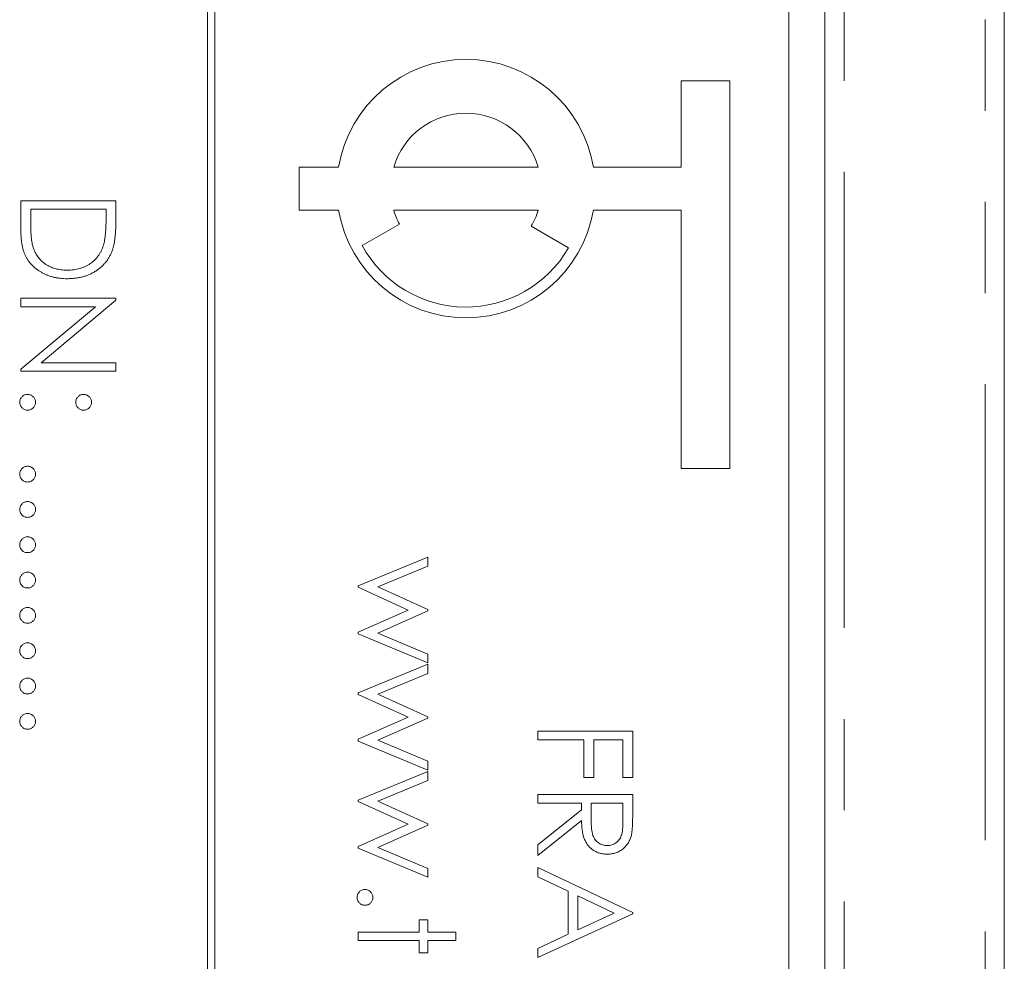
# Model space of a CAD drawing. Header units: millimetres. Extents: x -21 to 335, y -21 to 379.
# Tile 15 of 30: x 49 to 62, y 262 to 276. Entities that reach past the tile are written whole.
import ezdxf

# ---------------------------------------------------------------- set-up
doc = ezdxf.new("R2010")
doc.units = ezdxf.units.MM
doc.linetypes.add('PHANTOM', pattern=[12.7, 6.35, -1.27, 1.27, -1.27, 1.27, -1.27])

msp = doc.modelspace()

# ---------------------------------------------------------------- linework, layer by layer
at = {"color": 7, "linetype": 'Continuous', "lineweight": 15}
for p, q in [((59.75, 304.19), (59.75, 240.19)), ((62.25, 304.19), (62.25, 251.394)), ((51.15, 300.17), (51.15, 240.17)), ((51.25, 240.17), (51.25, 300.17)), ((59.25, 242.17), (59.25, 298.17)), ((57.75, 274.67), (58.425, 274.67)), ((57.75, 273.47), (57.75, 274.67)), ((58.425, 274.67), (58.425, 269.27)), ((52.425, 273.47), (52.975, 273.47)), ((52.425, 272.87), (52.425, 273.47)), ((53.744, 273.47), (55.756, 273.47)), ((56.525, 273.47), (57.75, 273.47)), ((48.55, 273), (49.873, 273)), ((48.55, 272.59), (48.55, 273)), ((49.873, 273), (49.873, 272.733)), ((48.686, 272.881), (48.686, 272.73)), ((49.737, 272.881), (48.686, 272.881)), ((49.737, 272.788), (49.737, 272.881)), ((52.975, 272.87), (52.425, 272.87)), ((55.756, 272.87), (53.744, 272.87)), ((57.75, 272.87), (56.525, 272.87)), ((57.75, 269.27), (57.75, 272.87)), ((53.824, 272.676), (53.304, 272.375)), ((55.659, 272.645), (56.179, 272.345)), ((48.55, 271.643), (49.873, 271.643)), ((48.55, 271.525), (48.55, 271.643)), ((49.873, 271.618), (48.832, 270.744)), ((49.873, 271.643), (49.873, 271.618)), ((48.55, 270.653), (49.589, 271.525)), ((49.589, 271.525), (48.55, 271.525)), ((48.55, 270.626), (48.55, 270.653)), ((48.832, 270.744), (49.873, 270.744)), ((49.873, 270.744), (49.873, 270.626)), ((49.873, 270.626), (48.55, 270.626)), ((58.425, 269.27), (57.75, 269.27)), ((53.25, 267.638), (54.217, 268.038)), ((54.217, 268.038), (54.217, 267.911)), ((54.217, 267.911), (53.521, 267.623)), ((53.25, 267.616), (53.25, 267.638)), ((53.521, 267.623), (54.217, 267.307)), ((53.945, 267.3), (53.25, 267.616)), ((53.25, 266.991), (53.945, 267.3)), ((54.217, 267.287), (53.521, 266.978)), ((54.217, 267.307), (54.217, 267.287)), ((53.25, 266.967), (53.25, 266.991)), ((54.217, 266.563), (53.25, 266.967)), ((53.521, 266.978), (54.217, 266.687)), ((54.217, 266.687), (54.217, 266.563)), ((53.25, 266.145), (54.217, 266.546)), ((54.217, 266.546), (54.217, 266.418)), ((54.217, 266.418), (53.521, 266.13)), ((53.25, 266.123), (53.25, 266.145)), ((53.945, 265.808), (53.25, 266.123)), ((53.521, 266.13), (54.217, 265.814)), ((53.25, 265.499), (53.945, 265.808)), ((54.217, 265.794), (53.521, 265.486)), ((54.217, 265.814), (54.217, 265.794)), ((55.75, 265.613), (57.073, 265.613)), ((55.75, 265.494), (55.75, 265.613)), ((57.073, 265.613), (57.073, 264.968)), ((53.25, 265.474), (53.25, 265.499)), ((54.217, 265.07), (53.25, 265.474)), ((53.521, 265.486), (54.217, 265.195)), ((56.394, 265.494), (55.75, 265.494)), ((56.394, 264.968), (56.394, 265.494)), ((56.53, 265.494), (56.53, 264.968)), ((56.937, 265.494), (56.53, 265.494)), ((56.937, 264.968), (56.937, 265.494)), ((54.217, 265.195), (54.217, 265.07)), ((53.25, 264.653), (54.217, 265.053)), ((54.217, 265.053), (54.217, 264.926)), ((54.217, 264.926), (53.521, 264.638)), ((56.53, 264.968), (56.394, 264.968)), ((57.073, 264.968), (56.937, 264.968)), ((53.25, 264.631), (53.25, 264.653)), ((53.945, 264.315), (53.25, 264.631)), ((53.521, 264.638), (54.217, 264.322)), ((55.75, 264.731), (57.073, 264.731)), ((55.75, 264.612), (55.75, 264.731)), ((56.361, 264.612), (55.75, 264.612)), ((56.361, 264.516), (56.361, 264.612)), ((56.496, 264.612), (56.494, 264.37)), ((56.937, 264.612), (56.496, 264.612)), ((56.937, 264.364), (56.937, 264.612)), ((57.073, 264.731), (57.073, 264.466)), ((55.75, 264.03), (56.361, 264.516)), ((56.361, 264.369), (55.75, 263.883)), ((53.25, 264.006), (53.945, 264.315)), ((54.217, 264.302), (53.521, 263.993)), ((54.217, 264.322), (54.217, 264.302)), ((53.25, 263.982), (53.25, 264.006)), ((54.217, 263.578), (53.25, 263.982)), ((53.521, 263.993), (54.217, 263.702)), ((55.75, 263.883), (55.75, 264.03)), ((54.217, 263.702), (54.217, 263.578)), ((55.75, 263.584), (55.75, 263.713)), ((55.75, 263.713), (57.073, 263.086)), ((56.174, 263.382), (55.75, 263.584)), ((56.174, 262.783), (56.174, 263.382)), ((56.815, 263.079), (56.31, 263.318)), ((56.31, 263.318), (56.31, 262.845)), ((54.098, 262.984), (54.217, 262.984)), ((54.098, 262.814), (54.098, 262.984)), ((54.217, 262.984), (54.217, 262.814)), ((57.073, 263.069), (55.75, 262.458)), ((56.31, 262.845), (56.815, 263.079)), ((57.073, 263.086), (57.073, 263.069)), ((53.25, 262.814), (54.098, 262.814)), ((53.25, 262.696), (53.25, 262.814)), ((54.098, 262.696), (53.25, 262.696)), ((54.098, 262.526), (54.098, 262.696)), ((54.217, 262.814), (54.607, 262.814)), ((54.607, 262.696), (54.217, 262.696)), ((54.217, 262.696), (54.217, 262.526)), ((54.607, 262.814), (54.607, 262.696)), ((55.75, 262.587), (56.174, 262.783)), ((55.75, 262.458), (55.75, 262.587)), ((54.217, 262.526), (54.098, 262.526))]:
    msp.add_line(p, q, dxfattribs=at)
at = {"color": 8, "linetype": 'PHANTOM', "lineweight": 0}
for p, q in [((60.018, 228.951), (60.018, 304.19)), ((61.982, 251.394), (61.982, 304.19))]:
    msp.add_line(p, q, dxfattribs=at)
at = {"color": 7, "linetype": 'Continuous', "lineweight": 15}
for radius, start, end in [(1.8, 9.5941, 170.4059), (1.05, 16.6015, 163.3985), (1.8, 189.5941, 350.4059), (1.05, 196.6015, 208.0808), (1.05, 330, 343.3985), (1.65, 208.7788, 330)]:
    msp.add_arc((54.75, 273.17), radius, start, end, dxfattribs=at)
for points, knots in [([(48.686, 272.73), (48.686, 272.708), (48.686, 272.666), (48.688, 272.605), (48.69, 272.55), (48.694, 272.5), (48.699, 272.456), (48.704, 272.416), (48.711, 272.382), (48.717, 272.361), (48.719, 272.351)], [0, 0, 0, 0, 0.171901, 0.330628, 0.475549, 0.606746, 0.725024, 0.829742, 0.921323, 1, 1, 1, 1]), ([(49.7, 272.382), (49.703, 272.393), (49.71, 272.417), (49.717, 272.455), (49.723, 272.498), (49.728, 272.547), (49.732, 272.6), (49.735, 272.658), (49.737, 272.722), (49.737, 272.766), (49.737, 272.788)], [0, 0, 0, 0, 0.084319, 0.179285, 0.286583, 0.405111, 0.535593, 0.67819, 0.832976, 1, 1, 1, 1]), ([(49.873, 272.733), (49.873, 272.71), (49.872, 272.665), (49.87, 272.6), (49.867, 272.54), (49.861, 272.485), (49.855, 272.435), (49.847, 272.39), (49.837, 272.35), (49.829, 272.325), (49.825, 272.313)], [0, 0, 0, 0, 0.164289, 0.317406, 0.458844, 0.589367, 0.707831, 0.81577, 0.91288, 1, 1, 1, 1]), ([(49.195, 271.915), (49.178, 271.915), (49.146, 271.915), (49.099, 271.92), (49.053, 271.926), (49.008, 271.935), (48.965, 271.947), (48.923, 271.961), (48.883, 271.978), (48.845, 271.998), (48.809, 272.02), (48.774, 272.043), (48.743, 272.067), (48.714, 272.094), (48.687, 272.122), (48.662, 272.152), (48.641, 272.183), (48.621, 272.216), (48.604, 272.251), (48.589, 272.29), (48.577, 272.332), (48.567, 272.377), (48.559, 272.426), (48.554, 272.478), (48.55, 272.533), (48.55, 272.571), (48.55, 272.59)], [0, 0, 0, 0, 0.046081, 0.090807, 0.134295, 0.177024, 0.218823, 0.260244, 0.30108, 0.341614, 0.381583, 0.42012, 0.458075, 0.494738, 0.531195, 0.566934, 0.602713, 0.638327, 0.674853, 0.713467, 0.754442, 0.797815, 0.843989, 0.893072, 0.944963, 1, 1, 1, 1]), ([(48.719, 272.351), (48.724, 272.339), (48.732, 272.316), (48.747, 272.281), (48.765, 272.249), (48.786, 272.219), (48.809, 272.191), (48.834, 272.165), (48.861, 272.14), (48.891, 272.118), (48.923, 272.098), (48.957, 272.081), (48.992, 272.066), (49.03, 272.054), (49.069, 272.045), (49.109, 272.038), (49.152, 272.034), (49.18, 272.034), (49.195, 272.033)], [0, 0, 0, 0, 0.062415, 0.123338, 0.183125, 0.241783, 0.300579, 0.35968, 0.418882, 0.479531, 0.540851, 0.602303, 0.664463, 0.727806, 0.792895, 0.859672, 0.928464, 1, 1, 1, 1]), ([(49.195, 272.033), (49.21, 272.034), (49.241, 272.034), (49.285, 272.039), (49.328, 272.046), (49.37, 272.056), (49.409, 272.069), (49.447, 272.085), (49.483, 272.103), (49.517, 272.125), (49.549, 272.149), (49.579, 272.176), (49.606, 272.205), (49.63, 272.235), (49.652, 272.269), (49.671, 272.304), (49.687, 272.342), (49.696, 272.369), (49.7, 272.382)], [0, 0, 0, 0, 0.0701512, 0.1378126, 0.2032262, 0.2671741, 0.330024, 0.3917943, 0.4530844, 0.5143339, 0.575, 0.6348655, 0.6941163, 0.7534416, 0.8131258, 0.8740797, 0.936007, 1, 1, 1, 1]), ([(49.825, 272.313), (49.819, 272.298), (49.808, 272.268), (49.786, 272.225), (49.761, 272.184), (49.734, 272.146), (49.703, 272.111), (49.669, 272.077), (49.632, 272.047), (49.592, 272.02), (49.549, 271.995), (49.504, 271.973), (49.458, 271.955), (49.409, 271.941), (49.358, 271.929), (49.305, 271.921), (49.251, 271.916), (49.214, 271.915), (49.195, 271.915)], [0, 0, 0, 0, 0.061545, 0.121694, 0.181155, 0.239875, 0.298702, 0.357647, 0.417605, 0.478494, 0.540407, 0.602345, 0.665004, 0.728559, 0.793651, 0.860534, 0.929236, 1, 1, 1, 1]), ([(48.533, 270.193), (48.533, 270.201), (48.534, 270.215), (48.541, 270.236), (48.551, 270.255), (48.565, 270.272), (48.582, 270.286), (48.601, 270.296), (48.622, 270.302), (48.636, 270.303), (48.643, 270.303)], [0, 0, 0, 0, 0.1277566, 0.2494144, 0.3727965, 0.5001113, 0.6286099, 0.7506434, 0.8737684, 1, 1, 1, 1]), ([(48.643, 270.303), (48.651, 270.303), (48.665, 270.302), (48.686, 270.296), (48.705, 270.286), (48.722, 270.272), (48.736, 270.255), (48.746, 270.236), (48.752, 270.215), (48.753, 270.201), (48.754, 270.193)], [0, 0, 0, 0, 0.129097, 0.252046, 0.373905, 0.501038, 0.628171, 0.751376, 0.872426, 1, 1, 1, 1]), ([(49.313, 270.193), (49.314, 270.201), (49.314, 270.215), (49.321, 270.236), (49.331, 270.255), (49.345, 270.272), (49.362, 270.286), (49.381, 270.296), (49.401, 270.302), (49.416, 270.303), (49.423, 270.303)], [0, 0, 0, 0, 0.127574, 0.248624, 0.371829, 0.498962, 0.626095, 0.747954, 0.870903, 1, 1, 1, 1]), ([(49.423, 270.303), (49.431, 270.303), (49.445, 270.302), (49.466, 270.296), (49.485, 270.286), (49.502, 270.272), (49.516, 270.255), (49.526, 270.236), (49.533, 270.215), (49.533, 270.201), (49.534, 270.193)], [0, 0, 0, 0, 0.126257, 0.249407, 0.371465, 0.498805, 0.627129, 0.750535, 0.872218, 1, 1, 1, 1]), ([(48.643, 270.083), (48.636, 270.083), (48.622, 270.084), (48.601, 270.09), (48.582, 270.101), (48.565, 270.115), (48.551, 270.132), (48.541, 270.151), (48.534, 270.171), (48.533, 270.186), (48.533, 270.193)], [0, 0, 0, 0, 0.126178, 0.248821, 0.37154, 0.499984, 0.627244, 0.749226, 0.872298, 1, 1, 1, 1]), ([(48.754, 270.193), (48.753, 270.186), (48.752, 270.171), (48.746, 270.151), (48.736, 270.132), (48.722, 270.115), (48.705, 270.101), (48.686, 270.09), (48.665, 270.084), (48.651, 270.083), (48.643, 270.083)], [0, 0, 0, 0, 0.127519, 0.249986, 0.371792, 0.49887, 0.625948, 0.748492, 0.870959, 1, 1, 1, 1]), ([(49.423, 270.083), (49.416, 270.083), (49.401, 270.084), (49.38, 270.09), (49.362, 270.101), (49.345, 270.115), (49.331, 270.132), (49.32, 270.151), (49.315, 270.171), (49.314, 270.186), (49.313, 270.193)], [0, 0, 0, 0, 0.129041, 0.251508, 0.374052, 0.50113, 0.628208, 0.750014, 0.872481, 1, 1, 1, 1]), ([(49.534, 270.193), (49.533, 270.186), (49.532, 270.171), (49.527, 270.151), (49.516, 270.132), (49.502, 270.115), (49.485, 270.101), (49.466, 270.09), (49.445, 270.084), (49.431, 270.083), (49.423, 270.083)], [0, 0, 0, 0, 0.127519, 0.249986, 0.371792, 0.49887, 0.625948, 0.748492, 0.870959, 1, 1, 1, 1]), ([(48.533, 269.193), (48.533, 269.2), (48.534, 269.214), (48.541, 269.235), (48.551, 269.254), (48.565, 269.271), (48.582, 269.285), (48.601, 269.295), (48.622, 269.302), (48.636, 269.302), (48.643, 269.303)], [0, 0, 0, 0, 0.1277566, 0.2494144, 0.3727965, 0.5001113, 0.6286099, 0.7506434, 0.8737684, 1, 1, 1, 1]), ([(48.643, 269.303), (48.651, 269.302), (48.665, 269.302), (48.686, 269.295), (48.705, 269.285), (48.722, 269.271), (48.736, 269.254), (48.746, 269.235), (48.752, 269.214), (48.753, 269.2), (48.754, 269.193)], [0, 0, 0, 0, 0.129097, 0.252046, 0.373905, 0.501038, 0.628171, 0.751376, 0.872426, 1, 1, 1, 1]), ([(48.643, 269.082), (48.636, 269.083), (48.622, 269.084), (48.601, 269.089), (48.582, 269.1), (48.565, 269.114), (48.551, 269.131), (48.541, 269.15), (48.534, 269.171), (48.533, 269.185), (48.533, 269.193)], [0, 0, 0, 0, 0.126178, 0.248821, 0.37154, 0.499984, 0.627244, 0.749226, 0.872298, 1, 1, 1, 1]), ([(48.754, 269.193), (48.753, 269.185), (48.752, 269.171), (48.746, 269.15), (48.736, 269.131), (48.722, 269.114), (48.705, 269.1), (48.686, 269.089), (48.665, 269.084), (48.651, 269.083), (48.643, 269.082)], [0, 0, 0, 0, 0.127519, 0.249986, 0.371792, 0.49887, 0.625948, 0.748492, 0.870959, 1, 1, 1, 1]), ([(48.533, 268.701), (48.533, 268.708), (48.534, 268.723), (48.541, 268.743), (48.551, 268.762), (48.565, 268.779), (48.582, 268.793), (48.601, 268.803), (48.622, 268.81), (48.636, 268.811), (48.643, 268.811)], [0, 0, 0, 0, 0.1277566, 0.2494144, 0.3727965, 0.5001113, 0.6286099, 0.7506434, 0.8737684, 1, 1, 1, 1]), ([(48.643, 268.811), (48.651, 268.811), (48.665, 268.81), (48.686, 268.803), (48.705, 268.793), (48.722, 268.779), (48.736, 268.762), (48.746, 268.743), (48.752, 268.722), (48.753, 268.708), (48.754, 268.701)], [0, 0, 0, 0, 0.129097, 0.252046, 0.373905, 0.501038, 0.628171, 0.751376, 0.872426, 1, 1, 1, 1]), ([(48.643, 268.59), (48.636, 268.591), (48.622, 268.592), (48.601, 268.598), (48.582, 268.609), (48.565, 268.622), (48.551, 268.639), (48.541, 268.658), (48.534, 268.679), (48.533, 268.693), (48.533, 268.701)], [0, 0, 0, 0, 0.126178, 0.248821, 0.37154, 0.499984, 0.627244, 0.749226, 0.872298, 1, 1, 1, 1]), ([(48.754, 268.701), (48.753, 268.693), (48.752, 268.679), (48.746, 268.658), (48.736, 268.639), (48.722, 268.622), (48.705, 268.608), (48.686, 268.598), (48.665, 268.592), (48.651, 268.591), (48.643, 268.59)], [0, 0, 0, 0, 0.127519, 0.249986, 0.371792, 0.49887, 0.625948, 0.748492, 0.870959, 1, 1, 1, 1]), ([(48.533, 268.209), (48.533, 268.216), (48.534, 268.231), (48.541, 268.251), (48.551, 268.27), (48.565, 268.287), (48.582, 268.301), (48.601, 268.312), (48.622, 268.318), (48.636, 268.319), (48.643, 268.319)], [0, 0, 0, 0, 0.1277566, 0.2494144, 0.3727965, 0.5001113, 0.6286099, 0.7506434, 0.8737684, 1, 1, 1, 1]), ([(48.643, 268.319), (48.651, 268.319), (48.665, 268.318), (48.686, 268.312), (48.705, 268.301), (48.722, 268.287), (48.736, 268.27), (48.746, 268.251), (48.752, 268.231), (48.753, 268.216), (48.754, 268.209)], [0, 0, 0, 0, 0.129097, 0.252046, 0.373905, 0.501038, 0.628171, 0.751376, 0.872426, 1, 1, 1, 1]), ([(48.643, 268.099), (48.636, 268.099), (48.622, 268.1), (48.601, 268.106), (48.582, 268.117), (48.565, 268.13), (48.551, 268.147), (48.541, 268.166), (48.534, 268.187), (48.533, 268.201), (48.533, 268.209)], [0, 0, 0, 0, 0.126178, 0.248821, 0.37154, 0.499984, 0.627244, 0.749226, 0.872298, 1, 1, 1, 1]), ([(48.754, 268.209), (48.753, 268.201), (48.752, 268.187), (48.746, 268.166), (48.736, 268.147), (48.722, 268.13), (48.705, 268.117), (48.686, 268.106), (48.665, 268.1), (48.651, 268.099), (48.643, 268.099)], [0, 0, 0, 0, 0.127519, 0.249986, 0.371792, 0.49887, 0.625948, 0.748492, 0.870959, 1, 1, 1, 1]), ([(48.533, 267.717), (48.533, 267.724), (48.534, 267.739), (48.541, 267.76), (48.551, 267.779), (48.565, 267.795), (48.582, 267.809), (48.601, 267.82), (48.622, 267.826), (48.636, 267.827), (48.643, 267.827)], [0, 0, 0, 0, 0.1277566, 0.2494144, 0.3727965, 0.5001113, 0.6286099, 0.7506434, 0.8737684, 1, 1, 1, 1]), ([(48.643, 267.827), (48.651, 267.827), (48.665, 267.826), (48.686, 267.82), (48.705, 267.809), (48.722, 267.795), (48.736, 267.779), (48.746, 267.76), (48.752, 267.739), (48.753, 267.724), (48.754, 267.717)], [0, 0, 0, 0, 0.129097, 0.252046, 0.373905, 0.501038, 0.628171, 0.751376, 0.872426, 1, 1, 1, 1]), ([(48.643, 267.607), (48.636, 267.607), (48.622, 267.608), (48.601, 267.614), (48.582, 267.625), (48.565, 267.638), (48.551, 267.655), (48.541, 267.674), (48.534, 267.695), (48.533, 267.71), (48.533, 267.717)], [0, 0, 0, 0, 0.126178, 0.248821, 0.37154, 0.499984, 0.627244, 0.749226, 0.872298, 1, 1, 1, 1]), ([(48.754, 267.717), (48.753, 267.71), (48.752, 267.695), (48.746, 267.674), (48.736, 267.655), (48.722, 267.639), (48.705, 267.625), (48.686, 267.614), (48.665, 267.608), (48.651, 267.607), (48.643, 267.607)], [0, 0, 0, 0, 0.127519, 0.249986, 0.371792, 0.49887, 0.625948, 0.748492, 0.870959, 1, 1, 1, 1]), ([(48.533, 267.225), (48.533, 267.233), (48.534, 267.247), (48.541, 267.268), (48.551, 267.287), (48.565, 267.304), (48.582, 267.317), (48.601, 267.328), (48.622, 267.334), (48.636, 267.335), (48.643, 267.335)], [0, 0, 0, 0, 0.1277566, 0.2494144, 0.3727965, 0.5001113, 0.6286099, 0.7506434, 0.8737684, 1, 1, 1, 1]), ([(48.643, 267.115), (48.636, 267.115), (48.622, 267.116), (48.601, 267.122), (48.582, 267.133), (48.565, 267.147), (48.551, 267.164), (48.541, 267.183), (48.534, 267.203), (48.533, 267.218), (48.533, 267.225)], [0, 0, 0, 0, 0.126178, 0.248821, 0.37154, 0.499984, 0.627244, 0.749226, 0.872298, 1, 1, 1, 1]), ([(48.643, 267.335), (48.651, 267.335), (48.665, 267.334), (48.686, 267.328), (48.705, 267.318), (48.722, 267.304), (48.736, 267.287), (48.746, 267.268), (48.752, 267.247), (48.753, 267.233), (48.754, 267.225)], [0, 0, 0, 0, 0.129097, 0.252046, 0.373905, 0.501038, 0.628171, 0.751376, 0.872426, 1, 1, 1, 1]), ([(48.754, 267.225), (48.753, 267.218), (48.752, 267.203), (48.746, 267.182), (48.736, 267.164), (48.722, 267.147), (48.705, 267.133), (48.686, 267.122), (48.665, 267.116), (48.651, 267.115), (48.643, 267.115)], [0, 0, 0, 0, 0.127519, 0.249986, 0.371792, 0.49887, 0.625948, 0.748492, 0.870959, 1, 1, 1, 1]), ([(48.533, 266.733), (48.533, 266.741), (48.534, 266.755), (48.541, 266.776), (48.551, 266.795), (48.565, 266.812), (48.582, 266.826), (48.601, 266.836), (48.622, 266.842), (48.636, 266.843), (48.643, 266.844)], [0, 0, 0, 0, 0.1277566, 0.2494144, 0.3727965, 0.5001113, 0.6286099, 0.7506434, 0.8737684, 1, 1, 1, 1]), ([(48.643, 266.844), (48.651, 266.843), (48.665, 266.842), (48.686, 266.836), (48.705, 266.826), (48.722, 266.812), (48.736, 266.795), (48.746, 266.776), (48.752, 266.755), (48.753, 266.741), (48.754, 266.733)], [0, 0, 0, 0, 0.129097, 0.252046, 0.373905, 0.501038, 0.628171, 0.751376, 0.872426, 1, 1, 1, 1]), ([(48.643, 266.623), (48.636, 266.624), (48.622, 266.624), (48.601, 266.63), (48.582, 266.641), (48.565, 266.655), (48.551, 266.672), (48.541, 266.691), (48.534, 266.711), (48.533, 266.726), (48.533, 266.733)], [0, 0, 0, 0, 0.126178, 0.248821, 0.37154, 0.499984, 0.627244, 0.749226, 0.872298, 1, 1, 1, 1]), ([(48.754, 266.733), (48.753, 266.726), (48.752, 266.711), (48.746, 266.691), (48.736, 266.672), (48.722, 266.655), (48.705, 266.641), (48.686, 266.63), (48.665, 266.624), (48.651, 266.623), (48.643, 266.623)], [0, 0, 0, 0, 0.127519, 0.249986, 0.371792, 0.49887, 0.625948, 0.748492, 0.870959, 1, 1, 1, 1]), ([(48.533, 266.241), (48.533, 266.249), (48.534, 266.263), (48.541, 266.284), (48.551, 266.303), (48.565, 266.32), (48.582, 266.334), (48.601, 266.344), (48.622, 266.35), (48.636, 266.351), (48.643, 266.352)], [0, 0, 0, 0, 0.1277566, 0.2494144, 0.3727965, 0.5001113, 0.6286099, 0.7506434, 0.8737684, 1, 1, 1, 1]), ([(48.643, 266.352), (48.651, 266.351), (48.665, 266.351), (48.686, 266.344), (48.705, 266.334), (48.722, 266.32), (48.736, 266.303), (48.746, 266.284), (48.752, 266.263), (48.753, 266.249), (48.754, 266.241)], [0, 0, 0, 0, 0.129097, 0.252046, 0.373905, 0.501038, 0.628171, 0.751376, 0.872426, 1, 1, 1, 1]), ([(48.643, 266.131), (48.636, 266.132), (48.622, 266.133), (48.601, 266.138), (48.582, 266.149), (48.565, 266.163), (48.551, 266.18), (48.541, 266.199), (48.534, 266.22), (48.533, 266.234), (48.533, 266.241)], [0, 0, 0, 0, 0.126178, 0.248821, 0.37154, 0.499984, 0.627244, 0.749226, 0.872298, 1, 1, 1, 1]), ([(48.754, 266.241), (48.753, 266.234), (48.752, 266.22), (48.746, 266.199), (48.736, 266.18), (48.722, 266.163), (48.705, 266.149), (48.686, 266.138), (48.665, 266.132), (48.651, 266.132), (48.643, 266.131)], [0, 0, 0, 0, 0.127519, 0.249986, 0.371792, 0.49887, 0.625948, 0.748492, 0.870959, 1, 1, 1, 1]), ([(48.533, 265.75), (48.533, 265.757), (48.534, 265.771), (48.541, 265.792), (48.551, 265.811), (48.565, 265.828), (48.582, 265.842), (48.601, 265.852), (48.622, 265.859), (48.636, 265.859), (48.643, 265.86)], [0, 0, 0, 0, 0.1277566, 0.2494144, 0.3727965, 0.5001113, 0.6286099, 0.7506434, 0.8737684, 1, 1, 1, 1]), ([(48.643, 265.86), (48.651, 265.859), (48.665, 265.859), (48.686, 265.852), (48.705, 265.842), (48.722, 265.828), (48.736, 265.811), (48.746, 265.792), (48.752, 265.771), (48.753, 265.757), (48.754, 265.75)], [0, 0, 0, 0, 0.129097, 0.252046, 0.373905, 0.501038, 0.628171, 0.751376, 0.872426, 1, 1, 1, 1]), ([(48.643, 265.639), (48.636, 265.64), (48.622, 265.641), (48.601, 265.646), (48.582, 265.657), (48.565, 265.671), (48.551, 265.688), (48.541, 265.707), (48.534, 265.728), (48.533, 265.742), (48.533, 265.75)], [0, 0, 0, 0, 0.126178, 0.248821, 0.37154, 0.499984, 0.627244, 0.749226, 0.872298, 1, 1, 1, 1]), ([(48.754, 265.75), (48.753, 265.742), (48.752, 265.728), (48.746, 265.707), (48.736, 265.688), (48.722, 265.671), (48.705, 265.657), (48.686, 265.646), (48.665, 265.641), (48.651, 265.64), (48.643, 265.639)], [0, 0, 0, 0, 0.127519, 0.249986, 0.371792, 0.49887, 0.625948, 0.748492, 0.870959, 1, 1, 1, 1]), ([(57.073, 264.466), (57.073, 264.448), (57.073, 264.414), (57.072, 264.366), (57.07, 264.322), (57.069, 264.282), (57.066, 264.247), (57.063, 264.216), (57.06, 264.19), (57.056, 264.174), (57.055, 264.166)], [0, 0, 0, 0, 0.176258, 0.338434, 0.484822, 0.617158, 0.734698, 0.837385, 0.926372, 1, 1, 1, 1]), ([(56.719, 263.9), (56.702, 263.9), (56.667, 263.901), (56.617, 263.912), (56.571, 263.928), (56.527, 263.951), (56.489, 263.98), (56.454, 264.015), (56.426, 264.056), (56.406, 264.094), (56.393, 264.127), (56.384, 264.155), (56.377, 264.185), (56.371, 264.217), (56.367, 264.252), (56.363, 264.289), (56.361, 264.328), (56.361, 264.355), (56.361, 264.369)], [0, 0, 0, 0, 0.0787802, 0.1537206, 0.2267135, 0.2991912, 0.37119, 0.4430064, 0.5166892, 0.5932172, 0.6338729, 0.6769891, 0.7228995, 0.7719586, 0.8242113, 0.8793787, 0.9379481, 1, 1, 1, 1]), ([(56.494, 264.37), (56.494, 264.359), (56.494, 264.337), (56.496, 264.305), (56.498, 264.275), (56.5, 264.248), (56.504, 264.223), (56.508, 264.201), (56.513, 264.18), (56.52, 264.156), (56.533, 264.13), (56.55, 264.101), (56.572, 264.076), (56.598, 264.056), (56.625, 264.039), (56.655, 264.027), (56.687, 264.02), (56.708, 264.019), (56.719, 264.018)], [0, 0, 0, 0, 0.071668, 0.138913, 0.201185, 0.259124, 0.312255, 0.360682, 0.405086, 0.445102, 0.518778, 0.589462, 0.658462, 0.727283, 0.796322, 0.863175, 0.930949, 1, 1, 1, 1]), ([(56.719, 264.018), (56.73, 264.019), (56.751, 264.02), (56.782, 264.027), (56.811, 264.04), (56.838, 264.056), (56.863, 264.077), (56.884, 264.101), (56.902, 264.128), (56.913, 264.153), (56.92, 264.175), (56.925, 264.194), (56.929, 264.216), (56.932, 264.241), (56.934, 264.268), (56.936, 264.298), (56.937, 264.33), (56.937, 264.352), (56.937, 264.364)], [0, 0, 0, 0, 0.0688143, 0.1363648, 0.2040194, 0.2730637, 0.3429133, 0.4109654, 0.4791688, 0.549308, 0.5876516, 0.6306467, 0.6788788, 0.7319343, 0.7911114, 0.8552832, 0.9250859, 1, 1, 1, 1]), ([(57.055, 264.166), (57.053, 264.157), (57.048, 264.138), (57.038, 264.11), (57.026, 264.084), (57.013, 264.059), (56.997, 264.035), (56.979, 264.013), (56.96, 263.993), (56.938, 263.974), (56.916, 263.956), (56.891, 263.941), (56.866, 263.928), (56.839, 263.918), (56.811, 263.91), (56.781, 263.904), (56.751, 263.9), (56.73, 263.9), (56.719, 263.9)], [0, 0, 0, 0, 0.064217, 0.127064, 0.188745, 0.249132, 0.309453, 0.369827, 0.43065, 0.492352, 0.554072, 0.61569, 0.676798, 0.738439, 0.801317, 0.865185, 0.931641, 1, 1, 1, 1]), ([(53.233, 263.298), (53.233, 263.305), (53.234, 263.319), (53.241, 263.34), (53.251, 263.359), (53.265, 263.376), (53.282, 263.39), (53.301, 263.4), (53.322, 263.407), (53.336, 263.407), (53.343, 263.408)], [0, 0, 0, 0, 0.1277566, 0.2494144, 0.3727965, 0.5001113, 0.6286099, 0.7506434, 0.8737684, 1, 1, 1, 1]), ([(53.343, 263.408), (53.351, 263.408), (53.365, 263.407), (53.386, 263.4), (53.405, 263.39), (53.422, 263.376), (53.436, 263.359), (53.446, 263.34), (53.452, 263.319), (53.453, 263.305), (53.454, 263.298)], [0, 0, 0, 0, 0.129097, 0.252046, 0.373905, 0.501038, 0.628171, 0.751376, 0.872426, 1, 1, 1, 1]), ([(53.343, 263.187), (53.336, 263.188), (53.322, 263.189), (53.301, 263.195), (53.282, 263.205), (53.265, 263.219), (53.251, 263.236), (53.241, 263.255), (53.234, 263.276), (53.233, 263.29), (53.233, 263.298)], [0, 0, 0, 0, 0.126178, 0.248821, 0.37154, 0.499984, 0.627244, 0.749226, 0.872298, 1, 1, 1, 1]), ([(53.454, 263.298), (53.453, 263.29), (53.452, 263.276), (53.446, 263.255), (53.436, 263.236), (53.422, 263.219), (53.405, 263.205), (53.386, 263.195), (53.365, 263.189), (53.351, 263.188), (53.343, 263.187)], [0, 0, 0, 0, 0.127519, 0.249986, 0.371792, 0.49887, 0.625948, 0.748492, 0.870959, 1, 1, 1, 1])]:
    msp.add_open_spline(points, degree=3, knots=knots, dxfattribs=at)

doc.saveas('drawing.dxf')
